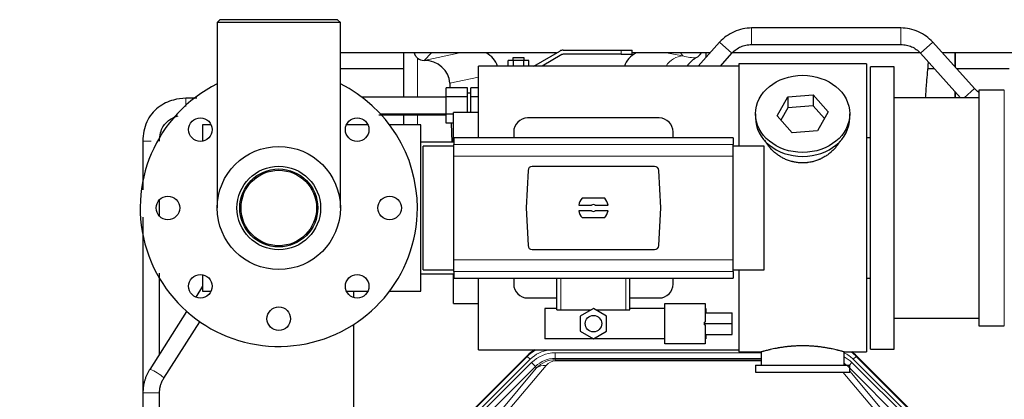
# Model space of a CAD drawing. Header units: inches. Extents: x 0 to 29700, y -16 to 21000.
# Tile 11 of 186: x 2495 to 3205, y 9918 to 10192. Entities that reach past the tile are written whole.
import ezdxf

# ---------------------------------------------------------------- set-up
doc = ezdxf.new("R2010")
doc.units = ezdxf.units.IN
doc.layers.add('254', color=7, linetype='Continuous', true_color=0xffffff)
doc.styles.add('latin_extended', font='simplex.shx')
doc.dimstyles.get("Standard").update_dxf_attribs({"dimtxt": 0.18, "dimasz": 0.18, "dimexe": 0.18, "dimexo": 0.0625, "dimgap": 0.09, "dimtad": 0, "dimtih": 1, "dimtoh": 1, "dimdec": 4, "dimzin": 0, "dimdsep": 46, "dimtxsty": 'Standard', "dimcen": 0.09, "dimadec": 0, "dimazin": 0, "dimtfac": 1, "dimtdec": 4, "dimtofl": 0, "dimtmove": 0, "dimatfit": 3, "dimfxl": 1, "dimtolj": 1, "dimtzin": 0, "dimarcsym": 0})

# ---------------------------------------------------------------- blocks, each defined once
blk = doc.blocks.new('_U9')
at = {"layer": '254', "color": 3, "linetype": 'Continuous', "lineweight": 13, "transparency": 16777216}
for p, q in [((778.09, 10345.84), (778.09, 10520.84)), ((1929.58, 10170.84), (728.09, 10170.84)), ((778.09, 9795.84), (778.09, 10170.84)), ((7290.58, 9795.84), (728.09, 9795.84)), ((778.09, 9620.84), (778.09, 9445.84))]:
    blk.add_line(p, q, dxfattribs=at)
at = {"layer": '254', "color": 3, "transparency": 16777216}
for points in [[(748.92, 10345.84), (807.25, 10345.84), (778.09, 10170.84)], [(807.25, 9620.84), (748.92, 9620.84), (778.09, 9795.84)]]:
    blk.add_solid(points, dxfattribs=at)
at = {"layer": 'Defpoints', "color": 0, "transparency": 16777216}
for p in [(778.09, 10170.84), (1979.58, 10170.84), (7340.58, 9795.84)]:
    blk.add_point(p, dxfattribs=at)
at = {"layer": '254', "color": 2, "lineweight": 13, "transparency": 16777216, "insert": (515.59, 9758.34), "char_height": 175, "attachment_point": 1, "rotation": 90, "style": 'latin_extended'}
blk.add_mtext('\\A1;\\C2;375', dxfattribs=at)

msp = doc.modelspace()

# ---------------------------------------------------------------- linework, layer by layer
at = {"layer": '254', "color": 2, "linetype": 'Continuous', "lineweight": 25}
for p, q in [((2639.133, 10191.837), (2637.133, 10189.837)), ((2637.133, 10189.837), (2637.133, 10055.837)), ((2726.033, 10189.837), (2637.133, 10189.837)), ((2724.033, 10191.837), (2639.133, 10191.837)), ((2726.033, 10189.837), (2724.033, 10191.837)), ((2726.033, 10055.837), (2726.033, 10189.837)), ((3130.449, 10185.836), (3022.717, 10185.836)), ((2999.675, 10175.574), (2984.16, 10158.337)), ((3022.717, 10173.836), (3130.449, 10173.836)), ((3183.594, 10142.126), (3153.491, 10175.574)), ((2881.9, 10167.771), (2726.052, 10167.771)), ((2771.565, 10167.769), (2771.565, 10135.837)), ((2865.511, 10158.337), (2884.269, 10169.167)), ((2885.769, 10166.569), (2871.511, 10158.337)), ((2886.769, 10169.836), (2928.583, 10169.836)), ((2928.583, 10166.836), (2886.769, 10166.836)), ((2928.583, 10169.836), (2936.583, 10169.836)), ((2928.583, 10166.836), (2936.583, 10166.836)), ((2936.583, 10166.836), (2936.583, 10169.836)), ((2992.685, 10167.771), (2936.637, 10167.771)), ((2989.633, 10167.77), (2989.633, 10164.415)), ((3000.304, 10158.336), (3008.594, 10167.547)), ((3144.351, 10167.771), (3008.85, 10167.771)), ((3144.571, 10167.547), (3173.56, 10135.337)), ((3482.698, 10167.771), (3160.517, 10167.771)), ((3169.583, 10157.695), (3169.583, 10167.772)), ((3169.583, 10167.772), (3169.583, 10157.695)), ((2786.377, 10162.384), (2786.535, 10162.384)), ((2850.83, 10162.336), (2847.077, 10162.336)), ((2847.077, 10158.337), (2847.077, 10162.336)), ((2850.583, 10164.336), (2850.583, 10162.336)), ((2858.583, 10164.336), (2850.583, 10164.336)), ((2858.335, 10162.336), (2850.83, 10162.336)), ((2850.83, 10158.337), (2850.83, 10162.336)), ((2862.088, 10162.336), (2858.335, 10162.336)), ((2858.335, 10158.337), (2858.335, 10162.336)), ((2858.583, 10162.336), (2858.583, 10164.336)), ((2862.088, 10158.337), (2862.088, 10162.336)), ((3105.583, 10159.837), (3013.583, 10159.837)), ((3013.583, 10159.837), (3013.583, 10100.447)), ((3105.583, 10159.837), (3105.583, 9951.837)), ((2771.563, 10156.337), (2726.033, 10156.337)), ((3013.583, 10158.337), (2825.583, 10158.337)), ((2825.583, 10106.507), (2825.583, 10158.337)), ((3125.583, 10157.837), (3108.583, 10157.837)), ((3108.583, 9953.837), (3108.583, 10157.837)), ((3125.583, 9953.837), (3125.583, 10157.837)), ((3154.66, 10156.337), (3149.955, 10156.337)), ((3208.585, 10156.337), (3170.805, 10156.337)), ((2804.927, 10146.016), (2805.053, 10142.538)), ((2802.283, 10136.187), (2802.283, 10142.538)), ((2817.783, 10142.538), (2802.283, 10142.538)), ((2817.783, 10136.187), (2817.783, 10142.538)), ((2820.083, 10138.836), (2817.783, 10138.836)), ((2820.083, 10136.187), (2820.083, 10142.538)), ((2825.582, 10142.538), (2820.083, 10142.538)), ((3169.583, 10135.336), (3169.583, 10139.756)), ((3169.583, 10139.756), (3169.583, 10135.335)), ((3205.083, 10140.987), (3186.583, 10140.987)), ((3186.583, 10140.987), (3186.583, 9970.687)), ((2802.283, 10135.836), (2741.583, 10135.836)), ((2802.283, 10123.486), (2802.283, 10136.187)), ((2817.783, 10136.187), (2802.283, 10136.187)), ((2817.783, 10124.837), (2817.783, 10136.187)), ((2820.083, 10124.837), (2820.083, 10136.187)), ((2825.582, 10136.187), (2820.083, 10136.187)), ((3041.191, 10122.364), (3048.863, 10136.131)), ((3048.863, 10136.131), (3067.254, 10137.573)), ((3048.863, 10136.131), (3048.863, 10128.101)), ((3067.254, 10137.573), (3067.254, 10129.543)), ((3067.254, 10137.573), (3077.974, 10125.247)), ((3186.588, 10135.337), (3125.583, 10135.337)), ((2754.905, 10123.836), (2802.283, 10123.836)), ((2825.583, 10124.837), (2807.583, 10124.837)), ((2807.583, 10103.341), (2807.583, 10124.837)), ((3025.583, 10123.805), (3025.583, 10120.937)), ((3048.863, 10128.101), (3043.919, 10119.228)), ((3067.254, 10129.543), (3048.863, 10128.101)), ((3075.247, 10120.353), (3067.254, 10129.543)), ((3077.974, 10125.247), (3070.302, 10111.479)), ((3093.583, 10120.937), (3093.583, 10123.805)), ((2771.565, 10123.125), (2771.565, 10115.838)), ((2802.283, 10117.135), (2802.283, 10123.486)), ((2807.583, 10123.486), (2802.283, 10123.486)), ((2807.583, 10117.135), (2802.283, 10117.135)), ((2805.978, 10117.135), (2806.48, 10103.337)), ((2956.083, 10120.837), (2861.083, 10120.837)), ((3051.911, 10110.038), (3041.191, 10122.364)), ((2626.583, 10115.837), (2626.583, 10104.05)), ((2632.792, 10115.837), (2626.583, 10115.837)), ((2745.926, 10115.837), (2730.373, 10115.837)), ((2784.083, 10115.837), (2761.582, 10115.837)), ((2784.083, 9995.837), (2784.083, 10115.837)), ((2851.083, 10110.837), (2851.083, 10106.5)), ((2966.083, 10106.5), (2966.083, 10110.837)), ((3070.302, 10111.479), (3051.911, 10110.038)), ((2807.833, 10103.337), (2784.083, 10103.337)), ((3009.333, 10106.5), (2807.833, 10106.5)), ((2807.833, 10106.5), (2807.833, 10101.615)), ((3009.333, 10106.5), (3009.333, 10101.615)), ((3105.583, 10106.837), (3108.583, 10106.837)), ((2807.833, 10100.451), (2785.737, 10100.451)), ((2785.737, 10055.837), (2785.737, 10100.451)), ((2807.833, 10093.327), (2807.833, 10101.615)), ((3009.333, 10093.327), (3009.333, 10101.615)), ((3031.737, 10100.451), (3009.333, 10100.451)), ((3031.737, 10055.837), (3031.737, 10100.451)), ((2807.833, 10018.346), (2807.833, 10093.327)), ((3009.333, 10018.346), (3009.333, 10093.327)), ((2861.434, 10082.997), (2860.01, 10055.837)), ((2952.74, 10085.837), (2864.426, 10085.837)), ((2957.155, 10055.837), (2955.731, 10082.997)), ((2916.767, 10062.807), (2900.398, 10062.807)), ((2785.737, 10011.222), (2785.737, 10055.837)), ((2860.01, 10055.837), (2861.434, 10028.676)), ((2898.031, 10057.892), (2907.233, 10057.892)), ((2907.233, 10053.782), (2898.031, 10053.782)), ((2909.932, 10057.892), (2919.134, 10057.892)), ((2919.134, 10053.782), (2909.932, 10053.782)), ((2955.731, 10028.676), (2957.155, 10055.837)), ((3031.737, 10011.222), (3031.737, 10055.837)), ((2900.398, 10048.867), (2916.767, 10048.867)), ((2864.426, 10025.837), (2952.74, 10025.837)), ((2807.833, 10010.058), (2807.833, 10018.346)), ((3009.333, 10010.058), (3009.333, 10018.346)), ((2785.737, 10011.222), (2807.833, 10011.222)), ((3009.333, 10011.222), (3031.737, 10011.222)), ((3013.583, 10011.226), (3013.583, 9951.837)), ((2626.583, 10007.623), (2626.583, 9995.837)), ((2784.083, 10008.337), (2807.833, 10008.337)), ((2807.583, 9986.837), (2807.583, 10008.337)), ((2807.833, 10010.058), (2807.833, 10005.173)), ((2807.833, 10005.173), (3009.333, 10005.173)), ((2825.583, 9953.337), (2825.583, 10005.174)), ((2851.083, 10005.173), (2851.083, 10000.837)), ((2882.183, 9982.337), (2882.183, 10005.172)), ((2934.983, 9982.337), (2934.983, 10005.172)), ((2966.083, 10000.837), (2966.083, 10005.173)), ((3009.333, 10010.058), (3009.333, 10005.173)), ((3108.583, 10004.837), (3105.583, 10004.837)), ((2626.584, 9999.299), (2621.617, 9991.478)), ((2626.583, 9995.837), (2632.792, 9995.837)), ((2730.373, 9995.837), (2745.926, 9995.837)), ((2735.582, 9995.835), (2735.582, 9991.165)), ((2761.582, 9995.837), (2784.083, 9995.837)), ((2861.083, 9990.837), (2882.183, 9990.837)), ((2934.982, 9990.837), (2956.083, 9990.837)), ((2807.583, 9986.837), (2825.583, 9986.837)), ((2882.183, 9983.283), (2873.655, 9983.283)), ((2873.655, 9983.283), (2873.655, 9961.283)), ((2882.183, 9982.337), (2885.146, 9982.337)), ((2885.146, 9982.337), (2907.069, 9982.337)), ((2908.655, 9983.252), (2899.155, 9977.767)), ((2918.155, 9977.767), (2908.655, 9983.252)), ((2910.241, 9982.337), (2932.019, 9982.337)), ((2932.019, 9982.337), (2934.983, 9982.337)), ((2960.155, 9983.283), (2934.983, 9983.283)), ((2960.155, 9986.783), (2989.155, 9986.783)), ((2960.155, 9957.783), (2960.155, 9986.783)), ((2989.155, 9986.783), (2989.155, 9973.238)), ((2989.655, 9983.283), (2989.155, 9983.283)), ((2989.655, 9983.283), (2989.655, 9980.031)), ((2615.07, 9981.166), (2588.466, 9939.271)), ((2899.155, 9977.767), (2899.155, 9966.798)), ((2918.155, 9966.798), (2918.155, 9977.767)), ((2989.155, 9980.031), (3008.655, 9980.031)), ((3008.655, 9972.372), (3008.655, 9980.031)), ((3125.583, 9976.337), (3186.588, 9976.337)), ((2598.596, 9932.838), (2624.544, 9973.7)), ((2735.582, 9971.665), (2735.582, 9546.837)), ((2988.655, 9972.372), (2988.655, 9973.238)), ((2989.155, 9973.238), (2988.655, 9973.238)), ((2988.655, 9972.372), (3008.655, 9972.372)), ((2988.655, 9971.507), (2988.655, 9972.372)), ((2988.655, 9971.507), (2989.155, 9971.507)), ((2989.155, 9971.507), (2989.155, 9957.783)), ((3008.655, 9964.444), (3008.655, 9972.372)), ((3186.583, 9970.687), (3205.083, 9970.687)), ((2960.155, 9961.283), (2873.655, 9961.283)), ((2899.155, 9966.798), (2908.655, 9961.313)), ((2908.655, 9961.313), (2918.155, 9966.798)), ((2989.155, 9964.444), (3008.655, 9964.444)), ((2989.655, 9961.283), (2989.155, 9961.283)), ((2989.655, 9964.444), (2989.655, 9961.283)), ((2825.583, 9953.337), (3013.583, 9953.337)), ((2989.155, 9957.783), (2960.155, 9957.783)), ((3108.583, 9953.837), (3125.583, 9953.837)), ((2816.941, 9905.224), (2860.757, 9949.04)), ((3013.583, 9951.837), (3029.583, 9951.837)), ((3029.583, 9951.837), (3029.583, 9942.337)), ((3089.178, 9951.837), (3105.583, 9951.837)), ((3089.583, 9942.337), (3089.583, 9951.952)), ((3098.408, 9949.04), (3142.224, 9905.224)), ((3025.583, 9942.337), (3025.583, 9937.337)), ((3025.583, 9942.337), (3093.583, 9942.337)), ((3093.583, 9937.337), (3093.583, 9942.337)), ((3025.583, 9937.337), (3093.583, 9937.337)), ((2583.583, 9922.418), (2583.583, 9882.837)), ((2595.583, 9882.837), (2595.583, 9922.418))]:
    msp.add_line(p, q, dxfattribs=at)
at = {"layer": '254', "color": 110, "linetype": 'Continuous', "lineweight": 13}
for p, q in [((3022.717, 10173.837), (3022.717, 10185.836)), ((3130.449, 10173.837), (3130.449, 10185.836)), ((3008.594, 10167.547), (2999.675, 10175.574)), ((3144.571, 10167.547), (3153.491, 10175.574)), ((2791.764, 10167.771), (2786.377, 10162.384)), ((2786.535, 10162.384), (2812.147, 10167.771)), ((2928.583, 10166.836), (2928.583, 10169.836)), ((2961.126, 10167.772), (2973.188, 10165.708)), ((2973.188, 10165.708), (2971.332, 10167.772)), ((2781.773, 10135.836), (2781.773, 10164.09)), ((2825.582, 10150.36), (2804.927, 10146.016)), ((3176.05, 10135.337), (3183.594, 10142.126)), ((3205.083, 10140.987), (3205.083, 9970.687)), ((2781.773, 10115.837), (2781.773, 10123.125)), ((3009.333, 10101.615), (2807.833, 10101.615)), ((3009.333, 10093.327), (2807.833, 10093.327)), ((3009.333, 10018.346), (2807.833, 10018.346)), ((3009.333, 10010.058), (2807.833, 10010.058)), ((2885.146, 9982.337), (2885.146, 10005.172)), ((2932.019, 9982.337), (2932.019, 10005.172)), ((2817.322, 9905.074), (2860.913, 9948.665)), ((2863.031, 9946.546), (2819.44, 9902.955)), ((2860.913, 9948.665), (2860.757, 9949.04)), ((2863.031, 9946.546), (2860.913, 9948.665)), ((2880.955, 9951.209), (3029.58, 9951.209)), ((2880.955, 9947.214), (2880.955, 9951.209)), ((3029.58, 9947.214), (2880.955, 9947.214)), ((2880.955, 9947.214), (2881.35, 9946.259)), ((2881.35, 9946.259), (3029.58, 9946.259)), ((2881.35, 9945.381), (2881.35, 9946.259)), ((3098.252, 9948.665), (3096.134, 9946.546)), ((3139.725, 9902.955), (3096.134, 9946.546)), ((3098.408, 9949.04), (3098.252, 9948.665)), ((3098.252, 9948.665), (3141.843, 9905.074)), ((2821.832, 9902.013), (2864.007, 9944.189)), ((2866.832, 9941.364), (2824.656, 9899.189)), ((2841.308, 9908.854), (2867.386, 9940.027)), ((2874.447, 9942.073), (2848.369, 9910.901)), ((2866.832, 9941.364), (2864.007, 9944.189)), ((2867.386, 9940.027), (2866.832, 9941.364)), ((3029.58, 9945.381), (2881.35, 9945.381)), ((3134.508, 9899.189), (3092.333, 9941.364)), ((3093.305, 9942.337), (3095.157, 9944.189)), ((3137.333, 9902.013), (3095.157, 9944.189)), ((3110.795, 9910.901), (3088.681, 9937.336)), ((3093.583, 9937.871), (3117.857, 9908.854)), ((2583.583, 9922.418), (2589.583, 9922.418)), ((2589.583, 9922.418), (2595.583, 9922.418))]:
    msp.add_line(p, q, dxfattribs=at)
at = {"layer": '254', "color": 2, "linetype": 'Continuous', "lineweight": 25}
for centre, radius in [((2625.014, 10112.405), 8.5), ((2738.151, 10112.405), 8.5), ((2681.583, 10055.837), 44.45), ((2681.583, 10055.837), 30.15), ((2681.583, 10055.837), 28.15), ((2681.583, 10055.837), 27.25), ((2601.583, 10055.837), 8.5), ((2761.583, 10055.837), 8.5), ((2625.014, 9999.268), 8.5), ((2738.151, 9999.268), 8.5), ((2681.583, 9975.837), 8.5), ((2908.655, 9972.283), 5.954)]:
    msp.add_circle(centre, radius, dxfattribs=at)
for centre, radius, start, end in [((2886.769, 10164.836), 5, 90, 120), ((2886.769, 10164.836), 2, 90, 120), ((2681.583, 10055.837), 100, 116.3925, 0), ((2681.583, 10055.837), 100, 0, 63.613125), ((2861.083, 10110.837), 10, 90, 180), ((2956.083, 10110.837), 10, 0, 90), ((2908.583, 10055.837), 10.75, 139.581023, 168.979349), ((2908.583, 10055.837), 10.75, 11.020651, 40.418977), ((2908.583, 10055.837), 10.75, 191.020651, 220.418977), ((2908.583, 10055.837), 2.459, 56.707115, 123.292885), ((2908.583, 10055.837), 2.459, 236.707115, 303.292885), ((2908.583, 10055.837), 10.75, 319.581023, 348.979349), ((2861.083, 10000.837), 10, 180, 270), ((2956.083, 10000.837), 10, 270, 0)]:
    msp.add_arc(centre, radius, start, end, dxfattribs=at)
for centre, major_axis, ratio, start_param, end_param in [((2821.761, 10152.858), (-18.076, -3.802), 0.9203203, 3.2437132, 3.980065), ((2949.303, 10152.858), (18.879, -3.229), 0.8876007, 2.2687905, 3.0051518), ((2976.015, 10175.517), (12.412, -4.015), 0.9953148, 5.572067, 5.95866), ((2786.377, 10169.358), (-7.027, 0), 0.9924325, 0.8563441, 1.5707963), ((2786.535, 10145.449), (-18.402, 0), 0.9203203, 3.1750698, 4.712389), ((3059.583, 10120.937), (34, 0), 0.819152, 3.1416663, 6.2831608), ((2864.433, 10082.832), (-2.07, 2.182), 0.9974002, 5.5252668, 7.0411038), ((2952.732, 10082.832), (2.07, 2.182), 0.9974002, 5.5252668, 7.0411038), ((2864.433, 10028.841), (-2.07, -2.182), 0.9974002, 5.5252668, 7.0411038), ((2952.732, 10028.841), (2.07, -2.182), 0.9974002, 5.5252668, 7.0411038), ((2879.854, 9929.9, 0), (10.349, -24.985), 0.998395, 3.2714372, 3.5337241), ((3079.311, 9929.9, 0), (-10.349, -24.985), 0.998395, 2.7494612, 2.9094018)]:
    msp.add_ellipse(centre, major_axis=major_axis, ratio=ratio, start_param=start_param, end_param=end_param, dxfattribs=at)
at = {"layer": '254', "color": 110, "linetype": 'Continuous', "lineweight": 13}
for centre, major_axis, ratio, start_param, end_param in [((2973.188, 10148.773), (-2.866, -16.757), 0.8876007, 3.3319569, 4.2635089), ((2972.945, 10178.929), (17.605, -10.298), 0.5880236, 5.056727, 5.602163), ((2880.005, 9929.533, 0), (10.345, -24.976), 0.9987509, 3.2428484, 3.5337241), ((2880.005, 9929.533, 0), (9.199, -22.209), 0.998395, 2.8877733, 3.5337241), ((2880.982, 9927.176, 0), (-9.199, 22.209), 0.998395, 5.8910538, 6.6753168), ((2880.982, 9927.176), (7.671, -18.519), 0.9977549, 2.7494612, 3.5337241), ((2881.904, 9924.951), (4.311, -20.925), 0.9337003, 2.9520749, 3.7363379), ((3079.159, 9929.533, 0), (-9.199, -22.209), 0.998395, 2.7494612, 3.0857139), ((3078.183, 9927.176), (9.199, 22.209), 0.998395, 5.8910538, 6.1816355), ((3079.159, 9929.533, 0), (-10.345, -24.976), 0.9987509, 2.7494612, 2.9335669), ((2593.531, 9936.054), (5.065, -3.216), 0.1194349, 0, 3.1438507), ((2874.447, 9932.966), (-7.67, 6.416), 0.860824, 5.3364913, 6.1801624), ((2881.904, 9934.058), (2.389, -11.128), 0.8742439, 2.9560698, 3.7403327), ((3078.183, 9927.176, 0), (-7.671, -18.519), 0.9977549, 2.7494612, 2.9288368)]:
    msp.add_ellipse(centre, major_axis=major_axis, ratio=ratio, start_param=start_param, end_param=end_param, dxfattribs=at)
at = {"layer": '254', "color": 2, "linetype": 'Continuous', "lineweight": 25}
msp.add_ellipse((3059.583, 10123.805), major_axis=(34, 0), ratio=0.819152, dxfattribs=at)
for points, knots in [([(3022.717, 10185.836), (3020.567, 10185.821), (3016.286, 10185.364), (3010.014, 10183.359), (3004.327, 10180.038), (3001.124, 10177.161), (2999.675, 10175.574)], [0, 0, 0, 0, 0.2450784, 0.5000055, 0.7549276, 1, 1, 1, 1]), ([(3022.717, 10185.836), (3020.567, 10185.821), (3016.286, 10185.364), (3010.014, 10183.359), (3004.328, 10180.038), (3001.124, 10177.161), (2999.675, 10175.574)], [0, 0, 0, 0, 0.2450784, 0.5000055, 0.7549276, 1, 1, 1, 1]), ([(3153.491, 10175.574), (3152.041, 10177.161), (3148.838, 10180.038), (3143.151, 10183.359), (3136.879, 10185.364), (3132.598, 10185.821), (3130.449, 10185.836)], [0, 0, 0, 0, 0.2450784, 0.5000055, 0.7549276, 1, 1, 1, 1]), ([(3153.491, 10175.574), (3152.041, 10177.161), (3148.838, 10180.038), (3143.151, 10183.359), (3136.879, 10185.364), (3132.598, 10185.821), (3130.449, 10185.836)], [0, 0, 0, 0, 0.2450784, 0.5000055, 0.7549276, 1, 1, 1, 1]), ([(3008.594, 10167.547), (3009.515, 10168.599), (3011.464, 10170.387), (3014.88, 10172.433), (3018.685, 10173.603), (3021.319, 10173.856), (3022.717, 10173.836)], [0, 0, 0, 0, 0.2585438, 0.4999949, 0.7414523, 1, 1, 1, 1]), ([(3008.594, 10167.547), (3009.515, 10168.599), (3011.464, 10170.387), (3014.88, 10172.433), (3018.685, 10173.603), (3021.319, 10173.856), (3022.717, 10173.837)], [0, 0, 0, 0, 0.2585437, 0.4999949, 0.7414523, 1, 1, 1, 1]), ([(3130.449, 10173.836), (3131.846, 10173.856), (3134.48, 10173.603), (3138.285, 10172.433), (3141.701, 10170.387), (3143.65, 10168.599), (3144.571, 10167.547)], [0, 0, 0, 0, 0.2585438, 0.4999949, 0.7414523, 1, 1, 1, 1]), ([(3130.449, 10173.837), (3131.846, 10173.856), (3134.48, 10173.603), (3138.285, 10172.433), (3141.701, 10170.387), (3143.65, 10168.599), (3144.571, 10167.547)], [0, 0, 0, 0, 0.2585437, 0.4999949, 0.7414523, 1, 1, 1, 1]), ([(2781.773, 10164.09), (2781.584, 10164.253), (2781.404, 10164.424), (2781.066, 10164.782), (2780.906, 10164.968), (2780.607, 10165.357), (2780.467, 10165.559), (2780.322, 10165.796), (2780.306, 10165.822), (2780.274, 10165.875), (2780.258, 10165.902), (2780.212, 10165.982), (2780.121, 10166.144), (2780.038, 10166.308), (2779.88, 10166.639), (2779.787, 10166.865), (2779.63, 10167.313), (2779.564, 10167.534), (2779.51, 10167.76)], [0, 0, 0, 0, 0.1683112, 0.1683112, 0.3366224, 0.3366224, 0.5049336, 0.5049336, 0.5259725, 0.5259725, 0.5470114, 0.5470114, 0.5890892, 0.6732448, 0.6732448, 0.841556, 0.841556, 1, 1, 1, 1]), ([(2982.811, 10164.411), (2982.47, 10164.205), (2981.802, 10163.776), (2980.84, 10163.086), (2979.919, 10162.349), (2979.332, 10161.826), (2978.759, 10161.286), (2978.479, 10161.008), (2977.935, 10160.435), (2977.67, 10160.14), (2977.349, 10159.76), (2977.285, 10159.683), (2977.159, 10159.529), (2976.972, 10159.297), (2976.79, 10159.062), (2976.565, 10158.762), (2976.461, 10158.619), (2976.359, 10158.474)], [0, 0, 0, 0, 0.1342507, 0.2685014, 0.4027521, 0.5370029, 0.5370029, 0.6712536, 0.6712536, 0.8055043, 0.8055043, 0.839067, 0.839067, 0.8726296, 0.939755, 0.939755, 1, 1, 1, 1]), ([(3148.287, 10135.453), (3148.564, 10139.174), (3149.237, 10147.98), (3149.935, 10156.325), (3150.351, 10161.07), (3150.356, 10161.131)], [0, 0, 0, 0, 0.412047, 0.9923734, 1, 1, 1, 1]), ([(2614.595, 10135.124), (2611.509, 10135.058), (2604.566, 10134.023), (2595.837, 10129.996), (2589.628, 10123.976), (2586.041, 10118.086), (2583.996, 10111.295), (2583.55, 10106.598), (2583.583, 10104.154)], [0, 0, 0, 0, 0.1841687, 0.4346229, 0.5701368, 0.7095234, 0.8527007, 1, 1, 1, 1]), ([(2595.583, 10104.138), (2595.517, 10106.241), (2595.949, 10109.784), (2597.721, 10114.464), (2600.312, 10117.76), (2603.999, 10120.536), (2607.066, 10121.76), (2609.004, 10122.284)], [0, 0, 0, 0, 0.2496093, 0.4402265, 0.6020862, 0.7557302, 1, 1, 1, 1]), ([(2753.88, 10123.124), (2755.762, 10123.124), (2771.895, 10123.124), (2788.028, 10123.124), (2802.279, 10123.124)], [0, 0, 0, 0, 0.1166529, 1, 1, 1, 1]), ([(2583.583, 10104.154), (2583.583, 10098.135), (2583.583, 10086.368), (2583.583, 10074.6), (2583.583, 10068.853)], [0, 0, 0, 0, 0.5115571, 1, 1, 1, 1]), ([(3062.44, 10088.513), (3061.449, 10088.419), (3060.461, 10088.375), (3058.492, 10088.382), (3057.511, 10088.433), (3055.556, 10088.631), (3054.582, 10088.778), (3053.37, 10089.021), (3053.128, 10089.073), (3052.764, 10089.155), (3052.643, 10089.183), (3052.402, 10089.241), (3051.8, 10089.388), (3051.207, 10089.553), (3049.796, 10089.981), (3048.876, 10090.309), (3047.074, 10091.049), (3046.192, 10091.46), (3044.898, 10092.137), (3044.471, 10092.373), (3043.944, 10092.681), (3043.839, 10092.743), (3043.629, 10092.869), (3043.316, 10093.059), (3043.008, 10093.254), (3041.991, 10093.913), (3041.21, 10094.472), (3039.71, 10095.65), (3038.992, 10096.269), (3037.618, 10097.566), (3036.963, 10098.244), (3035.716, 10099.658), (3035.135, 10100.383), (3034.055, 10101.865), (3033.557, 10102.622), (3032.813, 10103.876), (3032.544, 10104.363), (3032.291, 10104.856)], [0, 0, 0, 0, 0.0792205, 0.0792205, 0.1584409, 0.1584409, 0.2376614, 0.2376614, 0.2574665, 0.2574665, 0.2673691, 0.2673691, 0.2772716, 0.3168819, 0.3168819, 0.3961024, 0.3961024, 0.4753228, 0.4753228, 0.5149331, 0.5149331, 0.5248356, 0.5248356, 0.5347382, 0.5545433, 0.5545433, 0.6337638, 0.6337638, 0.7129842, 0.7129842, 0.7922047, 0.7922047, 0.8714252, 0.8714252, 0.9506456, 0.9506456, 1, 1, 1, 1]), ([(3086.48, 10104.117), (3086.321, 10103.828), (3086.154, 10103.54), (3085.923, 10103.155), (3085.864, 10103.058), (3085.744, 10102.863), (3085.562, 10102.573), (3085.375, 10102.286), (3084.994, 10101.715), (3084.73, 10101.34), (3083.912, 10100.231), (3083.329, 10099.514), (3082.088, 10098.124), (3081.431, 10097.451), (3080.562, 10096.64), (3080.298, 10096.398), (3080.029, 10096.161), (3079.848, 10096.003), (3079.757, 10095.925), (3079.3, 10095.536), (3078.928, 10095.233), (3077.791, 10094.352), (3077.007, 10093.798), (3075.387, 10092.763), (3074.55, 10092.28), (3073.255, 10091.611), (3072.817, 10091.397), (3072.149, 10091.09), (3071.925, 10090.99), (3071.586, 10090.844), (3071.472, 10090.796), (3071.244, 10090.701), (3071.13, 10090.654), (3070.102, 10090.24), (3069.174, 10089.916), (3067.294, 10089.359), (3066.342, 10089.125), (3064.893, 10088.843), (3064.407, 10088.761), (3063.673, 10088.655), (3063.428, 10088.622), (3062.935, 10088.563), (3062.688, 10088.537), (3062.44, 10088.513)], [0, 0, 0, 0, 0.0354008, 0.0354008, 0.0474583, 0.0474583, 0.0595158, 0.0836308, 0.0836308, 0.1318607, 0.1318607, 0.2283206, 0.2283206, 0.3247806, 0.3247806, 0.3488955, 0.360953, 0.360953, 0.3730105, 0.3730105, 0.4212405, 0.4212405, 0.5177004, 0.5177004, 0.6141603, 0.6141603, 0.6623903, 0.6623903, 0.6865053, 0.6865053, 0.6985627, 0.6985627, 0.7106202, 0.7106202, 0.8070802, 0.8070802, 0.9035401, 0.9035401, 0.95177, 0.95177, 0.975885, 0.975885, 1, 1, 1, 1]), ([(2595.583, 10049.955), (2595.583, 10052.987), (2595.583, 10056.884), (2595.583, 10060.781), (2595.583, 10061.646)], [0, 0, 0, 0, 0.7781573, 1, 1, 1, 1]), ([(2583.583, 10049.132), (2583.583, 10043.425), (2583.583, 10031.707), (2583.583, 10013.98), (2583.583, 9995.952), (2583.583, 9977.923), (2583.583, 9959.894), (2583.583, 9941.853), (2583.583, 9929.822), (2583.583, 9923.801)], [0, 0, 0, 0, 0.1366248, 0.2804737, 0.4243225, 0.5681714, 0.7120203, 0.8558715, 1, 1, 1, 1]), ([(2595.583, 9950.48), (2595.583, 9953.618), (2595.583, 9962.766), (2595.583, 9977.923), (2595.583, 9994.197), (2595.583, 10004.462), (2595.583, 10008.717)], [0, 0, 0, 0, 0.161655, 0.4712287, 0.7808025, 1, 1, 1, 1]), ([(3089.583, 9951.837), (3089.583, 9951.836), (3089.535, 9951.85), (3089.391, 9951.892), (3089.331, 9951.909), (3089.222, 9951.94), (3089.163, 9951.957), (3089.097, 9951.976), (3089.051, 9951.989), (3089.028, 9951.995), (3088.809, 9952.057), (3088.568, 9952.125), (3087.997, 9952.283), (3087.666, 9952.374), (3086.916, 9952.575), (3086.496, 9952.686), (3085.972, 9952.82), (3085.913, 9952.835), (3085.794, 9952.866), (3085.733, 9952.881), (3085.55, 9952.927), (3085.426, 9952.959), (3085.046, 9953.054), (3084.784, 9953.118), (3083.968, 9953.316), (3083.387, 9953.453), (3082.152, 9953.733), (3081.498, 9953.877), (3080.461, 9954.093), (3080.106, 9954.165), (3079.65, 9954.256), (3079.558, 9954.274), (3079.374, 9954.31), (3079.096, 9954.364), (3078.815, 9954.417), (3077.869, 9954.595), (3077.086, 9954.734), (3075.469, 9955.001), (3074.635, 9955.13), (3073.344, 9955.312), (3072.47, 9955.43), (3071.569, 9955.54), (3070.997, 9955.605), (3070.883, 9955.618), (3070.653, 9955.644), (3070.308, 9955.682), (3069.962, 9955.718), (3069.267, 9955.789), (3068.801, 9955.833), (3067.394, 9955.956), (3066.444, 9956.026), (3064.522, 9956.14), (3063.55, 9956.183), (3062.32, 9956.22), (3061.95, 9956.23), (3061.516, 9956.239), (3061.33, 9956.242), (3061.205, 9956.244), (3061.143, 9956.245), (3060.584, 9956.254), (3060.088, 9956.257), (3058.604, 9956.257), (3057.621, 9956.243), (3055.667, 9956.185), (3054.695, 9956.142), (3053.246, 9956.057), (3052.765, 9956.025), (3052.045, 9955.973), (3051.806, 9955.954), (3051.447, 9955.926), (3051.327, 9955.916), (3051.089, 9955.896), (3050.97, 9955.886), (3049.905, 9955.793), (3048.98, 9955.699), (3047.172, 9955.491), (3046.29, 9955.378), (3044.566, 9955.135), (3043.725, 9955.006), (3042.803, 9954.854), (3042.701, 9954.837), (3042.498, 9954.802), (3042.195, 9954.751), (3041.896, 9954.699), (3041.306, 9954.595), (3040.921, 9954.524), (3039.79, 9954.312), (3039.069, 9954.169), (3037.693, 9953.882), (3037.038, 9953.739), (3036.26, 9953.563), (3036.029, 9953.51), (3035.804, 9953.458), (3035.654, 9953.423), (3035.58, 9953.405), (3035.212, 9953.319), (3034.929, 9953.251), (3034.111, 9953.053), (3033.608, 9952.927), (3032.687, 9952.69), (3032.268, 9952.58), (3031.702, 9952.428), (3031.525, 9952.38), (3031.274, 9952.312), (3031.153, 9952.279), (3031.038, 9952.247), (3030.963, 9952.226), (3030.926, 9952.216), (3030.6, 9952.126), (3030.359, 9952.058), (3029.972, 9951.948), (3029.827, 9951.907), (3029.681, 9951.865), (3029.644, 9951.854), (3029.607, 9951.844), (3029.598, 9951.841), (3029.586, 9951.837), (3029.582, 9951.836), (3029.582, 9951.836)], [0, 0, 0, 0, 0.0311289, 0.0311289, 0.0467558, 0.0467558, 0.0545693, 0.0584761, 0.0584761, 0.0623828, 0.0623828, 0.0936367, 0.0936367, 0.1248906, 0.1248906, 0.1561445, 0.1561445, 0.1600513, 0.1600513, 0.163958, 0.163958, 0.1717715, 0.1717715, 0.1873984, 0.1873984, 0.2186523, 0.2186523, 0.2499062, 0.2499062, 0.2655332, 0.2655332, 0.2694399, 0.2694399, 0.2733467, 0.2811601, 0.2811601, 0.3124141, 0.3124141, 0.343668, 0.343668, 0.3592949, 0.3749219, 0.3749219, 0.3788286, 0.3788286, 0.3827353, 0.3905488, 0.3905488, 0.4061758, 0.4061758, 0.4374297, 0.4374297, 0.4686836, 0.4686836, 0.4764971, 0.4804038, 0.4823572, 0.4823572, 0.4843105, 0.4843105, 0.4999375, 0.4999375, 0.5311914, 0.5311914, 0.5624453, 0.5624453, 0.5780723, 0.5780723, 0.5858857, 0.5858857, 0.5897925, 0.5897925, 0.5936992, 0.5936992, 0.6249531, 0.6249531, 0.656207, 0.656207, 0.6874609, 0.6874609, 0.6913677, 0.6913677, 0.6952744, 0.7030879, 0.7030879, 0.7187148, 0.7187148, 0.7499687, 0.7499687, 0.7812227, 0.7812227, 0.7890361, 0.7929429, 0.7929429, 0.7968496, 0.7968496, 0.8124766, 0.8124766, 0.8437305, 0.8437305, 0.8749844, 0.8749844, 0.8906113, 0.8906113, 0.8984248, 0.9023315, 0.9023315, 0.9062383, 0.9062383, 0.9374922, 0.9374922, 0.9687461, 0.9687461, 0.984373, 0.984373, 0.9921865, 0.9921865, 1, 1, 1, 1])]:
    msp.add_open_spline(points, degree=3, knots=knots, dxfattribs=at)
for points, degree in [([(3186.579, 10139.368), (3185.494, 10140.175), (3184.502, 10141.089), (3183.594, 10142.126)], 3), ([(3186.579, 10139.368), (3185.494, 10140.175), (3184.502, 10141.089), (3183.594, 10142.126)], 3), ([(2622.46, 10135.124), (2619.839, 10135.124), (2617.217, 10135.124), (2614.595, 10135.124)], 3), ([(2588.465, 9939.27), (2583.651, 9931.559), (2583.583, 9922.418)], 2), ([(2595.583, 9922.418), (2595.52, 9928.112), (2598.597, 9932.839)], 2)]:
    msp.add_open_spline(points, degree=degree, dxfattribs=at)
at = {"layer": '254', "color": 110, "linetype": 'Continuous', "lineweight": 13}
for points in [[(2614.599, 10129.124), (2614.598, 10131.246), (2614.596, 10134.064), (2614.595, 10135.125), (2614.595, 10135.124), (2614.595, 10135.124), (2614.595, 10135.124), (2614.595, 10135.124)], [(2589.583, 10104.146), (2587.461, 10104.149), (2584.643, 10104.153), (2583.583, 10104.154), (2583.583, 10104.154), (2583.582, 10104.154), (2583.582, 10104.154), (2583.582, 10104.154)]]:
    msp.add_rational_spline(points, [1.01661171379, 1.01661171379, 0.958470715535, 1.01661171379, 1.01661171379, 1.01661171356, 1.0166117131, 1.01661171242], degree=4, knots=[0, 0, 0, 0, 0, 0.9999375, 0.9999375, 0.9999375, 1, 1, 1, 1, 1], dxfattribs=at)

# ---------------------------------------------------------------- dimensions: what is measured, and where the dimension line sits
at = {"layer": '254', "color": 2, "linetype": 'Continuous', "lineweight": 13}
dim = msp.add_linear_dim(base=(778.088, 10170.837), p1=(7340.583, 9795.837), p2=(1979.583, 10170.837), angle=90, text='\\C2;375', dimstyle='Standard', override={"dimscale": 50, "dimtxt": 3.5, "dimasz": 3.5, "dimexe": 1, "dimexo": 1, "dimgap": 1.75, "dimtad": 1, "dimtih": 0, "dimtoh": 0, "dimdec": 2, "dimlfac": 0.02, "dimzin": 8, "dimdsep": 46, "dimlunit": 2, "dimpost": '', "dimtxsty": 'latin_extended', "dimsah": 1, "dimse1": 0, "dimse2": 0, "dimsd1": 0, "dimsd2": 0, "dimclrd": 3, "dimclre": 3, "dimclrt": 2, "dimtol": 0, "dimtm": -0.1, "dimtfac": 0.714286, "dimtdec": 3, "dimtofl": 1, "dimtmove": 0, "dimtzin": 8, "dimlwd": 13, "dimlwe": 13}, dxfattribs=at)
dim.commit()
dim.dimension.update_dxf_attribs({"geometry": '_U9', "text_midpoint": (778.088, 9983.337), "dimtype": 160})

doc.saveas('drawing.dxf')
